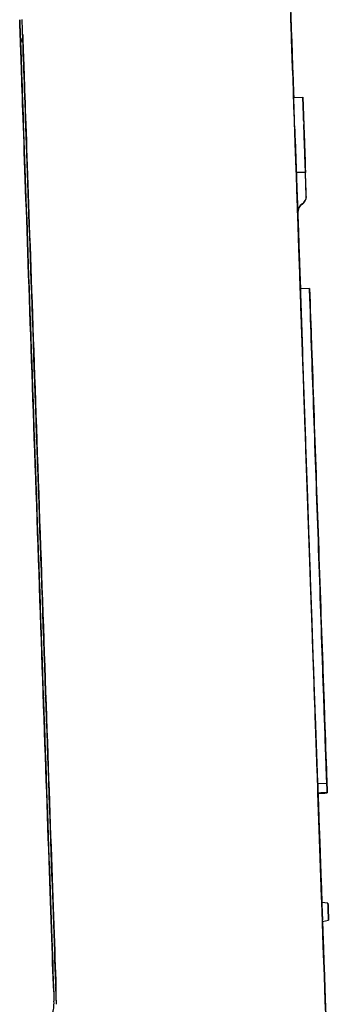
# Model space of a CAD drawing. Header units: millimetres. Extents: x 8 to 738, y 5 to 761.
# Tile 34 of 77: x 186 to 198, y 514 to 554. Entities that reach past the tile are written whole.
import ezdxf

# ---------------------------------------------------------------- set-up
doc = ezdxf.new("R2010")
doc.units = ezdxf.units.MM

msp = doc.modelspace()

# ---------------------------------------------------------------- linework, layer by layer
at = {"color": 7, "linetype": 'Continuous', "lineweight": 30}
for p, q in [((196.956, 551.219), (194.239, 629.024)), ((196.946, 551.218), (197.321, 551.225)), ((196.991, 549.92), (196.991, 549.92)), ((196.994, 549.848), (196.994, 549.85)), ((196.999, 549.705), (197.01, 549.39)), ((197.379, 549.58), (197.385, 549.403)), ((197.046, 548.358), (197.092, 547.039)), ((197.053, 548.149), (197.428, 548.156)), ((197.053, 548.149), (197.11, 546.518)), ((197.462, 547.175), (197.428, 548.156)), ((197.463, 547.161), (197.429, 548.141)), ((197.069, 547.707), (197.068, 547.707)), ((197.127, 546.044), (197.076, 547.485)), ((197.462, 547.175), (197.458, 547.3)), ((197.463, 547.161), (197.459, 547.286)), ((197.107, 546.617), (197.11, 546.518)), ((197.11, 546.52), (197.111, 546.505)), ((197.128, 546.027), (197.111, 546.509)), ((197.23, 543.369), (197.118, 546.594)), ((197.124, 546.132), (197.176, 544.629)), ((197.125, 546.111), (197.177, 544.611)), ((197.162, 545.043), (197.161, 545.043)), ((197.163, 545.021), (197.163, 545.021)), ((197.169, 544.828), (197.171, 544.765)), ((197.17, 544.804), (197.173, 544.741)), ((197.211, 543.634), (197.17, 544.791)), ((197.171, 544.765), (197.309, 540.813)), ((197.171, 544.765), (197.171, 544.765)), ((197.212, 543.614), (197.172, 544.769)), ((197.173, 544.741), (197.22, 543.369)), ((197.595, 543.382), (197.22, 543.369)), ((197.618, 542.71), (197.595, 543.382)), ((197.596, 543.36), (197.596, 543.36)), ((197.619, 542.689), (197.596, 543.36)), ((197.309, 540.813), (197.271, 541.906)), ((197.282, 541.592), (197.281, 541.63)), ((197.282, 541.592), (197.282, 541.592)), ((197.282, 541.592), (197.282, 541.592)), ((197.282, 541.592), (197.282, 541.592)), ((197.668, 541.299), (197.669, 541.25)), ((197.668, 541.293), (197.67, 541.244)), ((197.831, 525.883), (197.967, 521.991)), ((197.869, 524.794), (197.831, 525.883)), ((198.303, 523.112), (198.279, 523.798)), ((198.279, 523.784), (198.28, 523.778)), ((198.304, 523.091), (198.28, 523.778)), ((198.303, 523.112), (197.928, 523.099)), ((197.928, 523.096), (197.928, 523.099)), ((197.969, 521.915), (197.928, 523.096)), ((198.025, 520.322), (197.941, 522.72)), ((197.941, 522.719), (197.941, 522.719)), ((197.941, 522.719), (197.941, 522.719)), ((198.007, 520.845), (197.941, 522.719)), ((197.942, 522.712), (197.968, 521.968)), ((197.97, 521.893), (197.942, 522.712)), ((197.942, 522.712), (197.942, 522.712)), ((198.108, 518.237), (197.952, 522.712)), ((198.304, 523.091), (198.304, 523.091)), ((198.316, 522.732), (198.316, 522.732)), ((198.316, 522.725), (198.316, 522.725)), ((198.025, 520.314), (197.942, 522.711)), ((197.967, 521.991), (197.966, 521.991)), ((197.967, 521.991), (197.968, 521.943)), ((197.967, 521.981), (198.012, 520.693)), ((197.968, 521.968), (197.969, 521.92)), ((197.968, 521.962), (198.013, 520.672)), ((197.976, 521.723), (197.976, 521.723)), ((197.977, 521.713), (198.007, 520.84)), ((197.977, 521.701), (197.977, 521.701)), ((198.061, 519.282), (197.993, 521.248)), ((197.993, 521.238), (198.025, 520.325)), ((198.062, 519.263), (197.993, 521.232)), ((197.994, 521.223), (198.026, 520.311)), ((198.025, 520.322), (198.025, 520.325)), ((198.025, 520.325), (198.025, 520.325)), ((198.025, 520.322), (198.025, 520.322)), ((198.025, 520.314), (198.026, 520.311)), ((198.025, 520.314), (198.025, 520.314)), ((198.025, 520.311), (198.026, 520.311)), ((198.069, 519.064), (198.069, 519.064)), ((198.07, 519.044), (198.07, 519.044)), ((198.349, 518.203), (198.098, 518.238)), ((198.125, 517.458), (198.373, 517.511)), ((198.404, 509.764), (198.135, 517.46)), ((187.237, 514.066), (187.212, 514.775)), ((187.119, 514.573), (187.132, 514.189))]:
    msp.add_line(p, q, dxfattribs=at)
at = {"color": 7, "linetype": 'Continuous', "lineweight": 30, "flags": 128}
for points in [[(198.247, 513.971), (198.232, 514.375), (198.218, 514.786), (198.203, 515.206), (198.189, 515.633), (198.173, 516.069), (198.158, 516.512), (198.142, 516.963), (198.126, 517.42), (198.11, 517.885), (198.093, 518.357), (198.077, 518.835), (198.06, 519.319), (198.043, 519.81), (198.025, 520.307), (198.008, 520.81), (197.99, 521.318), (197.972, 521.831), (197.954, 522.349), (197.936, 522.873), (197.917, 523.4), (197.899, 523.933), (197.88, 524.469), (197.861, 525.009), (197.842, 525.554), (197.823, 526.101), (197.804, 526.652), (197.784, 527.205), (197.765, 527.761), (197.745, 528.32), (197.726, 528.881), (197.706, 529.444), (197.686, 530.009), (197.667, 530.575), (197.647, 531.142), (197.627, 531.71), (197.607, 532.279), (197.587, 532.849), (197.567, 533.419), (197.547, 533.988), (197.528, 534.558), (197.508, 535.126), (197.488, 535.695), (197.468, 536.261), (197.448, 536.827), (197.429, 537.391), (197.409, 537.954), (197.389, 538.514), (197.37, 539.072), (197.351, 539.628), (197.331, 540.18), (197.312, 540.73), (197.293, 541.277), (197.274, 541.82), (197.255, 542.359), (197.237, 542.894), (197.218, 543.425), (197.2, 543.952), (197.181, 544.473), (197.163, 544.99), (197.145, 545.502), (197.128, 546.009), (197.11, 546.509), (197.093, 547.004), (197.076, 547.493), (197.059, 547.976), (197.042, 548.453), (197.026, 548.922), (197.01, 549.385), (196.994, 549.841), (196.978, 550.289), (196.963, 550.73), (196.948, 551.163), (196.933, 551.588), (196.918, 552.006), (196.904, 552.415), (196.89, 552.815), (196.876, 553.207), (196.863, 553.591), (196.85, 553.965), (196.837, 554.33), (196.825, 554.686)], [(196.946, 551.217), (196.935, 551.559), (196.92, 551.977), (196.906, 552.386), (196.892, 552.788), (196.878, 553.18), (196.864, 553.564), (196.851, 553.939), (196.839, 554.305), (196.826, 554.662)], [(185.761, 553.461), (185.757, 553.584), (185.752, 553.731), (185.747, 553.863), (185.743, 553.98), (185.739, 554.083), (185.736, 554.172), (185.734, 554.246), (185.732, 554.305), (185.73, 554.35), (185.729, 554.38), (185.728, 554.395), (185.728, 554.397)], [(185.728, 554.397), (185.728, 554.395), (185.729, 554.381), (185.73, 554.352), (185.731, 554.308), (185.734, 554.25), (185.736, 554.177), (185.739, 554.089), (185.743, 553.986), (185.747, 553.87), (185.751, 553.739), (185.756, 553.593), (185.762, 553.433), (185.768, 553.26), (185.775, 553.072), (185.782, 552.87), (185.789, 552.655), (185.797, 552.426), (185.806, 552.184), (185.814, 551.928), (185.824, 551.66), (185.834, 551.378), (185.844, 551.084), (185.855, 550.778), (185.866, 550.459), (185.877, 550.128), (185.889, 549.785), (185.902, 549.431), (185.914, 549.065), (185.928, 548.689), (185.941, 548.301), (185.955, 547.903), (185.969, 547.495), (185.984, 547.076), (185.999, 546.648), (186.014, 546.211), (186.03, 545.764), (186.046, 545.308), (186.062, 544.844), (186.078, 544.372), (186.095, 543.892), (186.112, 543.405), (186.129, 542.91), (186.147, 542.408), (186.165, 541.9), (186.183, 541.386), (186.201, 540.866), (186.219, 540.34), (186.238, 539.81), (186.256, 539.274), (186.275, 538.735), (186.294, 538.191), (186.313, 537.644), (186.332, 537.093), (186.352, 536.54), (186.371, 535.984), (186.391, 535.426), (186.41, 534.866), (186.43, 534.305), (186.449, 533.744), (186.469, 533.181), (186.489, 532.619), (186.508, 532.056), (186.528, 531.494), (186.547, 530.934), (186.567, 530.374), (186.586, 529.817), (186.606, 529.261), (186.625, 528.708), (186.644, 528.158), (186.663, 527.612), (186.682, 527.069), (186.701, 526.53), (186.72, 525.995), (186.738, 525.465), (186.757, 524.941), (186.775, 524.422), (186.793, 523.908), (186.811, 523.401), (186.828, 522.901), (186.845, 522.407), (186.862, 521.921), (186.879, 521.442), (186.895, 520.972), (186.912, 520.509), (186.927, 520.055), (186.943, 519.61), (186.958, 519.174), (186.973, 518.747), (186.988, 518.331), (187.002, 517.924), (187.016, 517.528), (187.029, 517.142), (187.042, 516.767), (187.055, 516.403), (187.067, 516.051), (187.079, 515.71), (187.091, 515.381), (187.102, 515.065), (187.112, 514.76), (187.123, 514.468), (187.132, 514.189)], [(187.237, 514.066), (187.227, 514.34), (187.217, 514.627), (187.207, 514.926), (187.196, 515.237), (187.184, 515.561), (187.173, 515.897), (187.161, 516.244), (187.148, 516.603), (187.135, 516.973), (187.122, 517.354), (187.108, 517.746), (187.094, 518.148), (187.08, 518.56), (187.065, 518.983), (187.05, 519.414), (187.034, 519.856), (187.019, 520.306), (187.003, 520.765), (186.986, 521.232), (186.97, 521.707), (186.953, 522.19), (186.936, 522.68), (186.918, 523.178), (186.901, 523.682), (186.883, 524.192), (186.865, 524.709), (186.847, 525.231), (186.828, 525.758), (186.81, 526.291), (186.791, 526.828), (186.772, 527.369), (186.753, 527.914), (186.734, 528.463), (186.715, 529.014), (186.695, 529.568), (186.676, 530.125), (186.656, 530.684), (186.637, 531.244), (186.617, 531.805), (186.597, 532.367), (186.578, 532.929), (186.558, 533.492), (186.539, 534.054), (186.519, 534.615), (186.499, 535.176), (186.48, 535.734), (186.46, 536.291), (186.441, 536.845), (186.422, 537.397), (186.403, 537.946), (186.384, 538.491), (186.365, 539.033), (186.346, 539.57), (186.327, 540.103), (186.309, 540.631), (186.291, 541.153), (186.273, 541.67), (186.255, 542.181), (186.237, 542.686), (186.22, 543.184), (186.203, 543.675), (186.186, 544.158), (186.169, 544.634), (186.153, 545.102), (186.137, 545.562), (186.121, 546.012), (186.106, 546.454), (186.091, 546.887), (186.076, 547.31), (186.061, 547.723), (186.047, 548.126), (186.034, 548.518), (186.02, 548.9), (186.007, 549.271), (185.995, 549.631), (185.983, 549.979), (185.971, 550.316), (185.959, 550.64), (185.949, 550.953), (185.938, 551.253), (185.928, 551.541), (185.918, 551.815), (185.909, 552.077), (185.901, 552.326), (185.892, 552.561), (185.885, 552.783), (185.877, 552.991), (185.871, 553.186), (185.864, 553.367), (185.859, 553.533), (185.853, 553.686), (185.848, 553.824), (185.844, 553.948), (185.84, 554.057), (185.837, 554.152), (185.834, 554.233), (185.832, 554.298), (185.83, 554.349), (185.829, 554.386), (185.828, 554.408)], [(198.257, 513.673), (198.239, 514.195), (198.22, 514.73), (198.201, 515.278), (198.181, 515.839), (198.161, 516.411), (198.141, 516.995), (198.12, 517.59), (198.099, 518.196), (198.077, 518.813), (198.056, 519.439), (198.033, 520.075), (198.011, 520.72), (197.988, 521.374), (197.965, 522.035), (197.942, 522.705), (197.918, 523.382), (197.894, 524.065), (197.87, 524.755), (197.846, 525.451), (197.821, 526.153), (197.796, 526.859), (197.772, 527.569), (197.747, 528.284), (197.722, 529.002), (197.696, 529.723), (197.671, 530.447), (197.646, 531.172), (197.62, 531.899), (197.595, 532.627), (197.57, 533.355), (197.544, 534.084), (197.519, 534.812), (197.493, 535.539), (197.468, 536.264), (197.443, 536.987), (197.418, 537.708), (197.393, 538.426), (197.368, 539.141), (197.343, 539.851), (197.318, 540.557), (197.294, 541.258), (197.269, 541.953), (197.245, 542.643), (197.221, 543.326), (197.198, 544.003), (197.174, 544.672), (197.151, 545.333), (197.129, 545.986), (197.106, 546.631), (197.084, 547.266), (197.062, 547.892), (197.041, 548.508), (197.019, 549.113), (196.999, 549.708), (196.978, 550.291), (196.958, 550.863), (196.939, 551.423), (196.92, 551.97), (196.901, 552.505), (196.883, 553.026), (196.865, 553.534), (196.848, 554.028), (196.831, 554.508)], [(196.832, 554.482), (196.849, 554.001), (196.867, 553.506), (196.884, 552.997), (196.903, 552.475), (196.921, 551.94), (196.94, 551.392), (196.946, 551.217)], [(187.119, 514.573), (187.109, 514.853), (187.099, 515.145), (187.088, 515.449), (187.077, 515.766), (187.066, 516.094), (187.054, 516.434), (187.042, 516.785), (187.029, 517.148), (187.016, 517.521), (187.003, 517.905), (186.989, 518.299), (186.975, 518.704), (186.96, 519.118), (186.945, 519.542), (186.93, 519.975), (186.915, 520.417), (186.899, 520.868), (186.883, 521.327), (186.867, 521.794), (186.85, 522.269), (186.833, 522.751), (186.816, 523.24), (186.799, 523.736), (186.781, 524.239), (186.764, 524.747), (186.746, 525.261), (186.727, 525.78), (186.709, 526.304), (186.691, 526.833), (186.672, 527.366), (186.653, 527.903), (186.634, 528.443), (186.615, 528.987), (186.596, 529.533), (186.577, 530.081), (186.558, 530.632), (186.539, 531.184), (186.519, 531.737), (186.5, 532.291), (186.481, 532.846), (186.461, 533.401), (186.442, 533.955), (186.423, 534.509), (186.403, 535.061), (186.384, 535.613), (186.365, 536.162), (186.346, 536.709), (186.327, 537.253), (186.308, 537.795), (186.289, 538.333), (186.27, 538.868), (186.252, 539.398), (186.234, 539.924), (186.215, 540.445), (186.197, 540.961), (186.18, 541.471), (186.162, 541.976), (186.145, 542.474), (186.127, 542.966), (186.11, 543.45), (186.094, 543.928), (186.077, 544.398), (186.061, 544.86), (186.045, 545.314), (186.03, 545.759), (186.015, 546.196), (186, 546.623), (185.985, 547.041), (185.971, 547.449), (185.957, 547.847), (185.943, 548.235), (185.93, 548.612), (185.917, 548.979), (185.905, 549.334), (185.893, 549.678), (185.881, 550.011), (185.87, 550.332), (185.859, 550.64), (185.849, 550.937), (185.839, 551.221), (185.83, 551.493), (185.821, 551.752), (185.812, 551.997), (185.804, 552.23), (185.796, 552.449), (185.789, 552.655), (185.782, 552.847), (185.776, 553.026), (185.77, 553.191), (185.765, 553.341), (185.76, 553.478), (185.756, 553.6), (185.752, 553.709), (185.749, 553.802), (185.746, 553.882), (185.744, 553.947), (185.742, 553.997), (185.741, 554.033), (185.74, 554.055), (185.74, 554.062)], [(185.74, 554.062), (185.74, 554.054), (185.741, 554.032), (185.742, 553.995), (185.744, 553.944), (185.747, 553.878), (185.749, 553.798), (185.753, 553.703), (185.756, 553.594), (185.761, 553.471), (185.761, 553.461)], [(185.85, 553.793), (185.85, 553.786), (185.851, 553.765), (185.852, 553.729), (185.853, 553.679), (185.856, 553.615), (185.858, 553.536), (185.862, 553.443), (185.865, 553.336), (185.87, 553.215), (185.874, 553.08), (185.88, 552.931), (185.885, 552.768), (185.891, 552.591), (185.898, 552.401), (185.905, 552.197), (185.913, 551.98), (185.921, 551.75), (185.929, 551.506), (185.938, 551.25), (185.948, 550.981), (185.957, 550.7), (185.968, 550.407), (185.978, 550.101), (185.989, 549.783), (186.001, 549.454), (186.013, 549.114), (186.025, 548.762), (186.038, 548.399), (186.051, 548.026), (186.064, 547.642), (186.078, 547.248), (186.092, 546.844), (186.106, 546.431), (186.121, 546.008), (186.136, 545.576), (186.152, 545.135), (186.167, 544.686), (186.183, 544.229), (186.2, 543.764), (186.216, 543.292), (186.233, 542.812), (186.25, 542.326), (186.267, 541.833), (186.284, 541.334), (186.302, 540.829), (186.32, 540.318), (186.338, 539.803), (186.356, 539.283), (186.374, 538.758), (186.393, 538.23), (186.411, 537.697), (186.43, 537.162), (186.449, 536.623), (186.468, 536.082), (186.487, 535.539), (186.506, 534.994), (186.525, 534.448), (186.544, 533.901), (186.563, 533.353), (186.582, 532.804), (186.601, 532.256), (186.62, 531.708), (186.64, 531.161), (186.659, 530.616), (186.678, 530.072), (186.697, 529.53), (186.715, 528.99), (186.734, 528.453), (186.753, 527.919), (186.771, 527.389), (186.79, 526.863), (186.808, 526.34), (186.826, 525.823), (186.844, 525.31), (186.862, 524.802), (186.879, 524.301), (186.896, 523.805), (186.914, 523.315), (186.93, 522.832), (186.947, 522.357), (186.963, 521.888), (186.98, 521.427), (186.995, 520.974), (187.011, 520.53), (187.026, 520.094), (187.041, 519.667), (187.056, 519.249), (187.07, 518.841), (187.084, 518.442), (187.097, 518.053), (187.111, 517.675), (187.123, 517.307), (187.136, 516.951), (187.148, 516.605), (187.16, 516.27), (187.171, 515.947), (187.182, 515.636), (187.192, 515.337), (187.202, 515.05), (187.212, 514.775)], [(197.321, 551.225), (197.322, 551.191), (197.324, 551.152), (197.325, 551.105), (197.327, 551.053), (197.329, 550.994), (197.331, 550.929), (197.334, 550.857), (197.337, 550.779), (197.34, 550.695), (197.343, 550.605), (197.346, 550.508), (197.35, 550.406), (197.353, 550.297), (197.358, 550.182), (197.362, 550.061), (197.366, 549.934), (197.371, 549.801), (197.376, 549.662), (197.381, 549.518), (197.386, 549.367), (197.391, 549.211), (197.397, 549.049), (197.403, 548.882), (197.409, 548.708), (197.415, 548.53), (197.422, 548.346), (197.428, 548.156)], [(197.321, 551.223), (197.322, 551.189), (197.324, 551.148), (197.325, 551.102), (197.327, 551.049), (197.329, 550.989), (197.332, 550.923), (197.334, 550.851), (197.337, 550.773), (197.34, 550.688), (197.343, 550.598), (197.347, 550.501), (197.35, 550.397), (197.354, 550.288), (197.358, 550.173), (197.362, 550.051), (197.367, 549.924), (197.371, 549.791), (197.376, 549.651), (197.381, 549.506), (197.387, 549.355), (197.392, 549.199), (197.398, 549.036), (197.404, 548.868), (197.41, 548.695), (197.416, 548.516), (197.422, 548.331), (197.429, 548.141)], [(196.994, 549.85), (196.993, 549.876), (196.992, 549.897), (196.992, 549.911), (196.991, 549.918), (196.991, 549.92), (196.992, 549.914), (196.992, 549.902), (196.993, 549.884), (196.993, 549.86), (196.995, 549.829), (196.996, 549.793), (196.997, 549.751), (196.999, 549.705)], [(197.053, 548.149), (197.046, 548.345), (197.04, 548.537), (197.033, 548.722), (197.027, 548.901), (197.021, 549.074), (197.015, 549.241), (197.009, 549.402), (197.004, 549.557), (196.999, 549.706), (196.994, 549.848)], [(197.384, 549.41), (197.381, 549.502), (197.378, 549.588), (197.375, 549.667), (197.373, 549.74), (197.371, 549.807), (197.369, 549.867), (197.367, 549.92), (197.365, 549.966), (197.364, 550.006), (197.363, 550.039), (197.362, 550.066), (197.361, 550.086), (197.36, 550.099), (197.36, 550.105), (197.36, 550.106)], [(197.36, 550.106), (197.36, 550.105), (197.361, 550.098), (197.361, 550.085), (197.362, 550.064), (197.363, 550.037), (197.364, 550.003), (197.365, 549.963), (197.367, 549.916), (197.369, 549.862), (197.371, 549.802), (197.373, 549.735), (197.376, 549.662), (197.379, 549.582), (197.382, 549.495), (197.385, 549.403)], [(197.01, 549.39), (197.012, 549.338), (197.014, 549.281), (197.016, 549.221), (197.018, 549.157), (197.02, 549.091), (197.023, 549.022), (197.025, 548.952), (197.028, 548.881), (197.03, 548.81), (197.033, 548.739), (197.035, 548.67), (197.037, 548.602), (197.04, 548.536), (197.042, 548.473), (197.044, 548.414), (197.046, 548.358)], [(197.382, 549.48), (197.381, 549.512), (197.38, 549.539), (197.379, 549.56), (197.379, 549.577), (197.378, 549.588), (197.378, 549.594), (197.378, 549.595)], [(197.383, 549.469), (197.381, 549.501), (197.381, 549.528), (197.38, 549.55), (197.379, 549.567), (197.379, 549.578), (197.379, 549.584), (197.379, 549.585)], [(197.379, 549.585), (197.379, 549.585), (197.379, 549.58)], [(197.405, 548.821), (197.402, 548.909), (197.399, 548.996), (197.396, 549.081), (197.393, 549.164), (197.39, 549.245), (197.387, 549.325), (197.385, 549.403), (197.382, 549.48)], [(197.406, 548.809), (197.403, 548.897), (197.4, 548.984), (197.397, 549.069), (197.394, 549.152), (197.391, 549.234), (197.388, 549.314), (197.385, 549.392), (197.383, 549.469)], [(197.458, 547.3), (197.455, 547.389), (197.452, 547.479), (197.449, 547.571), (197.445, 547.664), (197.442, 547.757), (197.439, 547.849), (197.436, 547.941), (197.433, 548.032), (197.429, 548.121), (197.426, 548.208), (197.423, 548.293), (197.421, 548.374), (197.418, 548.451), (197.415, 548.525), (197.413, 548.595), (197.411, 548.659), (197.409, 548.719), (197.407, 548.773), (197.405, 548.821)], [(197.459, 547.286), (197.456, 547.375), (197.453, 547.466), (197.449, 547.558), (197.446, 547.65), (197.443, 547.743), (197.44, 547.836), (197.436, 547.928), (197.433, 548.019), (197.43, 548.108), (197.427, 548.195), (197.424, 548.279), (197.421, 548.36), (197.419, 548.438), (197.416, 548.512), (197.414, 548.581), (197.411, 548.646), (197.409, 548.706), (197.407, 548.76), (197.406, 548.809)], [(197.076, 547.485), (197.075, 547.533), (197.073, 547.575), (197.072, 547.612), (197.071, 547.643), (197.07, 547.669), (197.069, 547.688), (197.069, 547.701), (197.069, 547.707), (197.069, 547.706), (197.069, 547.699), (197.069, 547.685), (197.07, 547.665), (197.071, 547.639), (197.072, 547.607), (197.073, 547.569), (197.075, 547.525)], [(197.075, 547.525), (197.077, 547.465), (197.079, 547.403), (197.081, 547.342), (197.084, 547.28), (197.086, 547.218), (197.088, 547.156), (197.09, 547.093), (197.092, 547.03)], [(197.092, 547.039), (197.094, 546.985), (197.096, 546.927), (197.098, 546.866), (197.1, 546.803), (197.103, 546.737), (197.105, 546.669), (197.107, 546.6), (197.11, 546.531), (197.112, 546.462), (197.115, 546.394), (197.117, 546.326), (197.119, 546.261), (197.121, 546.198), (197.123, 546.138), (197.125, 546.082), (197.127, 546.029), (197.129, 545.981), (197.13, 545.937), (197.132, 545.899), (197.133, 545.866), (197.134, 545.839), (197.135, 545.818), (197.135, 545.803), (197.135, 545.794), (197.136, 545.792), (197.135, 545.796), (197.135, 545.806), (197.134, 545.823), (197.134, 545.846), (197.133, 545.875), (197.131, 545.909), (197.13, 545.949), (197.128, 545.994), (197.127, 546.044)], [(197.092, 547.03), (197.094, 546.981), (197.096, 546.927), (197.098, 546.87), (197.1, 546.81), (197.102, 546.748), (197.104, 546.684), (197.107, 546.618), (197.109, 546.552), (197.111, 546.487), (197.113, 546.422), (197.116, 546.358), (197.118, 546.297), (197.12, 546.238), (197.122, 546.183), (197.124, 546.132)], [(197.22, 543.369), (197.22, 543.385), (197.215, 543.512), (197.211, 543.641), (197.206, 543.774), (197.201, 543.91), (197.196, 544.047), (197.192, 544.187), (197.187, 544.329), (197.182, 544.473), (197.177, 544.618), (197.171, 544.764), (197.166, 544.91), (197.161, 545.057), (197.156, 545.204), (197.151, 545.351), (197.146, 545.498), (197.141, 545.643), (197.136, 545.788), (197.131, 545.931), (197.126, 546.073), (197.121, 546.212), (197.116, 546.35), (197.111, 546.485), (197.107, 546.617)], [(197.22, 543.369), (197.22, 543.372), (197.216, 543.499), (197.211, 543.628), (197.207, 543.761), (197.202, 543.897), (197.197, 544.035), (197.192, 544.175), (197.187, 544.317), (197.182, 544.46), (197.177, 544.605), (197.172, 544.751), (197.167, 544.898), (197.162, 545.045), (197.157, 545.192), (197.152, 545.339), (197.146, 545.485), (197.141, 545.631), (197.136, 545.776), (197.131, 545.919), (197.126, 546.06), (197.122, 546.2), (197.117, 546.337), (197.112, 546.472), (197.11, 546.53)], [(197.11, 546.529), (197.112, 546.462), (197.117, 546.322), (197.122, 546.181), (197.127, 546.038), (197.132, 545.894), (197.137, 545.748), (197.142, 545.603), (197.147, 545.457), (197.153, 545.31), (197.158, 545.164), (197.163, 545.019), (197.168, 544.874), (197.173, 544.731), (197.178, 544.589), (197.183, 544.448), (197.187, 544.31), (197.192, 544.174), (197.197, 544.041), (197.201, 543.91), (197.206, 543.783), (197.21, 543.659), (197.214, 543.538), (197.218, 543.422), (197.22, 543.369)], [(197.22, 543.369), (197.22, 543.378), (197.217, 543.463), (197.214, 543.553), (197.211, 543.647), (197.207, 543.745), (197.204, 543.847), (197.2, 543.954), (197.196, 544.063), (197.192, 544.176), (197.188, 544.293), (197.184, 544.411), (197.18, 544.533), (197.175, 544.656), (197.171, 544.781), (197.167, 544.908), (197.162, 545.036), (197.158, 545.165), (197.153, 545.295), (197.149, 545.425), (197.144, 545.555), (197.139, 545.684), (197.135, 545.813), (197.13, 545.941), (197.126, 546.068), (197.122, 546.194), (197.117, 546.317), (197.113, 546.438), (197.11, 546.528)], [(197.22, 543.369), (197.22, 543.383), (197.217, 543.468), (197.214, 543.557), (197.21, 543.652), (197.207, 543.75), (197.203, 543.853), (197.2, 543.959), (197.196, 544.069), (197.192, 544.182), (197.188, 544.298), (197.184, 544.417), (197.179, 544.538), (197.175, 544.662), (197.171, 544.787), (197.166, 544.914), (197.162, 545.042), (197.157, 545.171), (197.153, 545.301), (197.148, 545.431), (197.144, 545.561), (197.139, 545.69), (197.135, 545.819), (197.13, 545.947), (197.126, 546.074), (197.121, 546.199), (197.117, 546.323), (197.113, 546.444), (197.11, 546.524)], [(197.11, 546.524), (197.112, 546.468), (197.117, 546.329), (197.122, 546.187), (197.127, 546.045), (197.132, 545.9), (197.137, 545.755), (197.142, 545.61), (197.147, 545.463), (197.152, 545.317), (197.157, 545.171), (197.162, 545.026), (197.167, 544.881), (197.172, 544.738), (197.177, 544.596), (197.182, 544.455), (197.187, 544.317), (197.192, 544.181), (197.197, 544.047), (197.201, 543.917), (197.206, 543.789), (197.21, 543.665), (197.214, 543.544), (197.218, 543.428), (197.22, 543.369)], [(197.111, 546.511), (197.112, 546.466), (197.115, 546.401), (197.117, 546.338), (197.119, 546.276), (197.121, 546.218), (197.123, 546.163), (197.125, 546.111)], [(197.111, 546.507), (197.13, 545.95), (197.153, 545.297), (197.176, 544.635), (197.2, 543.965), (197.221, 543.369)], [(197.221, 543.369), (197.22, 543.388), (197.201, 543.915), (197.183, 544.437), (197.165, 544.954), (197.147, 545.467), (197.13, 545.973), (197.112, 546.475), (197.111, 546.507)], [(197.111, 546.507), (197.113, 546.447), (197.115, 546.379), (197.118, 546.312), (197.12, 546.246), (197.122, 546.183), (197.124, 546.123), (197.126, 546.067), (197.128, 546.014), (197.13, 545.966), (197.131, 545.922), (197.133, 545.884), (197.134, 545.851), (197.135, 545.823), (197.135, 545.802), (197.136, 545.787), (197.136, 545.778), (197.136, 545.776), (197.136, 545.78), (197.136, 545.791), (197.135, 545.807), (197.134, 545.83), (197.133, 545.859), (197.132, 545.893), (197.131, 545.933), (197.129, 545.978), (197.128, 546.027)], [(197.17, 544.791), (197.169, 544.842), (197.167, 544.888), (197.166, 544.929), (197.164, 544.964), (197.163, 544.993), (197.163, 545.015), (197.162, 545.031), (197.162, 545.041), (197.162, 545.043), (197.162, 545.039), (197.162, 545.027), (197.163, 545.01), (197.164, 544.985), (197.165, 544.955), (197.166, 544.918), (197.167, 544.875), (197.169, 544.828)], [(197.172, 544.769), (197.17, 544.82), (197.168, 544.866), (197.167, 544.907), (197.166, 544.942), (197.165, 544.971), (197.164, 544.993), (197.163, 545.009), (197.163, 545.018), (197.163, 545.02), (197.163, 545.016), (197.163, 545.005), (197.164, 544.987), (197.165, 544.962), (197.166, 544.931), (197.167, 544.895), (197.169, 544.852), (197.17, 544.804)], [(197.176, 544.629), (197.178, 544.575), (197.18, 544.518), (197.182, 544.457), (197.184, 544.393), (197.187, 544.327), (197.189, 544.259), (197.191, 544.191), (197.194, 544.122), (197.196, 544.052), (197.199, 543.984), (197.201, 543.917), (197.203, 543.851), (197.205, 543.789), (197.208, 543.729), (197.21, 543.672), (197.211, 543.619), (197.213, 543.571), (197.215, 543.527), (197.216, 543.489), (197.217, 543.456), (197.218, 543.429), (197.219, 543.408), (197.219, 543.393), (197.22, 543.384), (197.22, 543.382), (197.219, 543.386), (197.219, 543.397), (197.219, 543.414), (197.218, 543.436), (197.217, 543.465), (197.216, 543.5), (197.214, 543.54), (197.213, 543.585), (197.211, 543.634)], [(197.177, 544.611), (197.179, 544.557), (197.181, 544.499), (197.183, 544.438), (197.185, 544.375), (197.188, 544.309), (197.19, 544.241), (197.192, 544.172), (197.195, 544.103), (197.197, 544.034), (197.2, 543.966), (197.202, 543.898), (197.204, 543.833), (197.206, 543.77), (197.209, 543.71), (197.21, 543.653), (197.212, 543.601), (197.214, 543.552), (197.216, 543.509), (197.217, 543.47), (197.218, 543.437), (197.219, 543.41), (197.22, 543.389), (197.22, 543.374), (197.22, 543.369)], [(197.22, 543.369), (197.22, 543.377), (197.22, 543.394), (197.219, 543.417), (197.218, 543.445), (197.217, 543.48), (197.215, 543.52), (197.214, 543.564), (197.212, 543.614)], [(197.928, 523.099), (197.918, 523.382), (197.908, 523.668), (197.898, 523.958), (197.888, 524.251), (197.877, 524.548), (197.867, 524.847), (197.856, 525.15), (197.846, 525.456), (197.835, 525.765), (197.824, 526.076), (197.813, 526.39), (197.802, 526.706), (197.791, 527.025), (197.78, 527.347), (197.768, 527.67), (197.757, 527.995), (197.745, 528.323), (197.734, 528.652), (197.722, 528.983), (197.711, 529.315), (197.699, 529.649), (197.687, 529.984), (197.676, 530.321), (197.664, 530.658), (197.652, 530.997), (197.64, 531.336), (197.628, 531.676), (197.616, 532.017), (197.605, 532.358), (197.593, 532.7), (197.581, 533.042), (197.569, 533.384), (197.557, 533.725), (197.545, 534.067), (197.533, 534.409), (197.521, 534.75), (197.509, 535.09), (197.497, 535.43), (197.485, 535.769), (197.474, 536.107), (197.462, 536.445), (197.45, 536.781), (197.438, 537.116), (197.427, 537.449), (197.415, 537.781), (197.404, 538.112), (197.392, 538.44), (197.381, 538.767), (197.369, 539.092), (197.358, 539.415), (197.347, 539.735), (197.336, 540.054), (197.325, 540.369), (197.314, 540.683), (197.303, 540.993), (197.292, 541.301), (197.282, 541.606), (197.271, 541.908), (197.261, 542.207), (197.25, 542.502), (197.24, 542.795), (197.23, 543.083), (197.22, 543.369)], [(197.595, 543.382), (197.605, 543.097), (197.615, 542.808), (197.625, 542.515), (197.635, 542.22), (197.646, 541.921), (197.656, 541.619), (197.667, 541.314), (197.678, 541.006), (197.689, 540.696), (197.7, 540.383), (197.711, 540.067), (197.722, 539.748), (197.733, 539.428), (197.744, 539.105), (197.756, 538.78), (197.767, 538.453), (197.778, 538.125), (197.79, 537.794), (197.802, 537.462), (197.813, 537.129), (197.825, 536.794), (197.837, 536.458), (197.848, 536.121), (197.86, 535.782), (197.872, 535.443), (197.884, 535.103), (197.896, 534.763), (197.908, 534.422), (197.92, 534.08), (197.932, 533.738), (197.943, 533.397), (197.955, 533.055), (197.967, 532.713), (197.979, 532.371), (197.991, 532.03), (198.003, 531.69), (198.015, 531.349), (198.027, 531.01), (198.039, 530.672), (198.05, 530.334), (198.062, 529.998), (198.074, 529.662), (198.086, 529.328), (198.097, 528.996), (198.109, 528.665), (198.12, 528.336), (198.132, 528.008), (198.143, 527.683), (198.154, 527.36), (198.166, 527.038), (198.177, 526.72), (198.188, 526.403), (198.199, 526.089), (198.21, 525.778), (198.22, 525.469), (198.231, 525.163), (198.242, 524.861), (198.252, 524.561), (198.262, 524.264), (198.273, 523.971), (198.283, 523.681), (198.293, 523.395), (198.303, 523.112)], [(197.596, 543.36), (197.606, 543.075), (197.616, 542.785), (197.626, 542.493), (197.637, 542.197), (197.647, 541.898), (197.658, 541.596), (197.667, 541.331)], [(198.279, 523.798), (198.269, 524.07), (198.26, 524.346), (198.25, 524.626), (198.24, 524.909), (198.23, 525.195), (198.22, 525.484), (198.21, 525.777), (198.199, 526.072), (198.189, 526.37), (198.178, 526.671), (198.168, 526.975), (198.157, 527.28), (198.146, 527.589), (198.135, 527.899), (198.125, 528.212), (198.114, 528.526), (198.103, 528.843), (198.091, 529.161), (198.08, 529.481), (198.069, 529.802), (198.058, 530.124), (198.046, 530.448), (198.035, 530.773), (198.024, 531.099), (198.012, 531.426), (198.001, 531.754), (197.989, 532.082), (197.978, 532.411), (197.966, 532.74), (197.955, 533.069), (197.943, 533.399), (197.932, 533.728), (197.92, 534.057), (197.909, 534.386), (197.897, 534.715), (197.886, 535.043), (197.875, 535.37), (197.863, 535.697), (197.852, 536.023), (197.84, 536.347), (197.829, 536.671), (197.818, 536.993), (197.807, 537.314), (197.796, 537.633), (197.784, 537.951), (197.773, 538.267), (197.763, 538.581), (197.752, 538.892), (197.741, 539.202), (197.73, 539.51), (197.719, 539.815), (197.709, 540.118), (197.698, 540.418), (197.688, 540.715), (197.678, 541.009), (197.668, 541.301), (197.657, 541.589), (197.648, 541.874), (197.638, 542.156), (197.628, 542.435), (197.618, 542.71)], [(197.667, 541.331), (197.659, 541.568), (197.649, 541.853), (197.639, 542.135), (197.629, 542.414), (197.619, 542.689)], [(197.859, 525.07), (197.846, 525.429), (197.834, 525.79), (197.821, 526.153), (197.808, 526.519), (197.796, 526.886), (197.783, 527.255), (197.77, 527.626), (197.757, 527.999), (197.744, 528.373), (197.731, 528.749), (197.717, 529.126), (197.704, 529.504), (197.691, 529.884), (197.678, 530.264), (197.664, 530.646), (197.651, 531.028), (197.638, 531.411), (197.624, 531.794), (197.611, 532.178), (197.597, 532.562), (197.584, 532.946), (197.571, 533.331), (197.557, 533.715), (197.544, 534.099), (197.53, 534.484), (197.517, 534.867), (197.503, 535.251), (197.49, 535.634), (197.477, 536.016), (197.463, 536.397), (197.45, 536.777), (197.437, 537.157), (197.424, 537.535), (197.411, 537.912), (197.397, 538.288), (197.384, 538.662), (197.371, 539.035), (197.358, 539.406), (197.345, 539.775), (197.333, 540.143), (197.32, 540.508), (197.307, 540.872), (197.295, 541.233), (197.282, 541.592)], [(198.28, 523.778), (198.27, 524.05), (198.261, 524.326), (198.251, 524.605), (198.241, 524.888), (198.231, 525.174), (198.221, 525.463), (198.211, 525.755), (198.2, 526.05), (198.19, 526.348), (198.18, 526.649), (198.169, 526.952), (198.158, 527.258), (198.148, 527.566), (198.137, 527.876), (198.126, 528.188), (198.115, 528.503), (198.104, 528.819), (198.093, 529.137), (198.081, 529.457), (198.07, 529.778), (198.059, 530.1), (198.048, 530.424), (198.036, 530.749), (198.025, 531.075), (198.014, 531.402), (198.002, 531.729), (197.991, 532.058), (197.979, 532.386), (197.968, 532.715), (197.956, 533.045), (197.945, 533.374), (197.933, 533.703), (197.922, 534.033), (197.91, 534.362), (197.899, 534.69), (197.887, 535.018), (197.876, 535.346), (197.864, 535.673), (197.853, 535.998), (197.842, 536.323), (197.83, 536.647), (197.819, 536.969), (197.808, 537.29), (197.797, 537.609), (197.786, 537.927), (197.775, 538.243), (197.764, 538.557), (197.753, 538.869), (197.742, 539.179), (197.731, 539.487), (197.721, 539.792), (197.71, 540.095), (197.7, 540.395), (197.689, 540.693), (197.679, 540.987), (197.669, 541.279), (197.667, 541.326)], [(197.667, 541.326), (197.668, 541.291), (197.679, 540.983), (197.69, 540.672), (197.701, 540.358), (197.712, 540.042), (197.723, 539.724), (197.734, 539.403), (197.745, 539.08), (197.757, 538.755), (197.768, 538.428), (197.78, 538.099), (197.791, 537.769), (197.803, 537.437), (197.815, 537.103), (197.826, 536.768), (197.838, 536.432), (197.85, 536.095), (197.862, 535.756), (197.873, 535.417), (197.885, 535.077), (197.897, 534.736), (197.909, 534.395), (197.921, 534.054), (197.933, 533.712), (197.945, 533.37), (197.957, 533.028), (197.969, 532.687), (197.981, 532.345), (197.993, 532.004), (198.004, 531.663), (198.016, 531.323), (198.028, 530.984), (198.04, 530.646), (198.052, 530.308), (198.064, 529.972), (198.075, 529.637), (198.087, 529.303), (198.098, 528.97), (198.11, 528.64), (198.122, 528.311), (198.133, 527.983), (198.144, 527.658), (198.156, 527.335), (198.167, 527.014), (198.178, 526.695), (198.189, 526.379), (198.2, 526.065), (198.211, 525.754), (198.222, 525.446), (198.232, 525.14), (198.243, 524.837), (198.253, 524.538), (198.264, 524.242), (198.274, 523.949), (198.284, 523.659), (198.294, 523.373), (198.304, 523.091)], [(197.695, 540.532), (197.694, 540.536), (197.694, 540.546), (197.693, 540.564), (197.693, 540.588), (197.691, 540.62), (197.69, 540.658), (197.689, 540.703), (197.687, 540.755), (197.685, 540.814), (197.682, 540.879), (197.68, 540.95), (197.677, 541.028), (197.674, 541.112), (197.671, 541.203), (197.668, 541.299)], [(197.695, 540.53), (197.695, 540.533), (197.694, 540.544), (197.694, 540.561), (197.693, 540.585), (197.692, 540.616), (197.69, 540.654), (197.689, 540.699), (197.687, 540.751), (197.685, 540.809), (197.683, 540.874), (197.68, 540.945), (197.677, 541.023), (197.675, 541.107), (197.671, 541.197), (197.668, 541.293)], [(197.669, 541.25), (197.673, 541.152), (197.676, 541.061), (197.679, 540.976), (197.682, 540.897), (197.684, 540.825), (197.687, 540.759), (197.689, 540.7), (197.69, 540.648), (197.692, 540.602), (197.693, 540.564), (197.695, 540.532), (197.695, 540.507), (197.696, 540.489), (197.696, 540.479), (197.697, 540.475)], [(197.67, 541.244), (197.673, 541.146), (197.676, 541.055), (197.679, 540.971), (197.682, 540.892), (197.685, 540.82), (197.687, 540.755), (197.689, 540.696), (197.691, 540.644), (197.692, 540.598), (197.694, 540.56), (197.695, 540.529), (197.696, 540.504), (197.696, 540.487), (197.697, 540.476), (197.697, 540.473)], [(198.316, 522.725), (198.31, 522.9), (198.304, 523.076), (198.298, 523.253), (198.292, 523.431), (198.286, 523.609), (198.279, 523.788), (198.273, 523.966), (198.267, 524.145), (198.261, 524.323), (198.254, 524.501), (198.248, 524.677), (198.242, 524.853), (198.236, 525.028), (198.23, 525.2), (198.224, 525.372), (198.218, 525.541), (198.212, 525.708), (198.207, 525.872), (198.201, 526.034), (198.195, 526.193), (198.19, 526.35), (198.185, 526.502), (198.179, 526.652), (198.174, 526.798), (198.169, 526.94), (198.164, 527.078), (198.16, 527.212), (198.155, 527.341), (198.151, 527.466), (198.147, 527.587), (198.143, 527.702), (198.139, 527.813), (198.135, 527.918), (198.132, 528.018), (198.128, 528.113), (198.125, 528.202), (198.122, 528.286), (198.12, 528.363), (198.117, 528.435), (198.115, 528.501), (198.113, 528.561), (198.111, 528.615), (198.109, 528.663), (198.108, 528.705), (198.106, 528.74), (198.105, 528.769), (198.105, 528.792), (198.104, 528.808), (198.104, 528.818), (198.104, 528.821)], [(198.104, 528.821), (198.104, 528.818), (198.104, 528.808), (198.104, 528.792), (198.105, 528.77), (198.106, 528.741), (198.107, 528.706), (198.109, 528.665), (198.111, 528.617), (198.112, 528.564), (198.115, 528.504), (198.117, 528.438), (198.119, 528.366), (198.122, 528.289), (198.125, 528.205), (198.128, 528.116), (198.131, 528.022), (198.135, 527.922), (198.139, 527.817), (198.142, 527.707), (198.146, 527.591), (198.151, 527.471), (198.155, 527.346), (198.159, 527.217), (198.164, 527.083), (198.169, 526.946), (198.174, 526.804), (198.179, 526.658), (198.184, 526.509), (198.19, 526.356), (198.195, 526.2), (198.201, 526.041), (198.206, 525.879), (198.212, 525.714), (198.218, 525.548), (198.224, 525.378), (198.23, 525.207), (198.236, 525.035), (198.242, 524.86), (198.248, 524.685), (198.254, 524.508), (198.26, 524.33), (198.266, 524.152), (198.273, 523.974), (198.279, 523.795), (198.285, 523.616), (198.291, 523.438), (198.298, 523.26), (198.304, 523.083), (198.31, 522.907), (198.316, 522.732)], [(198.316, 522.732), (198.31, 522.905), (198.304, 523.079), (198.298, 523.254), (198.292, 523.43), (198.286, 523.607), (198.279, 523.784), (198.273, 523.961), (198.267, 524.138), (198.261, 524.314), (198.255, 524.49), (198.249, 524.665), (198.242, 524.839), (198.236, 525.011), (198.23, 525.183), (198.225, 525.352), (198.219, 525.52), (198.213, 525.685), (198.207, 525.848), (198.202, 526.008), (198.196, 526.166), (198.191, 526.32), (198.185, 526.472), (198.18, 526.62), (198.175, 526.764), (198.17, 526.905), (198.166, 527.041), (198.161, 527.174), (198.156, 527.302), (198.152, 527.426), (198.148, 527.545), (198.144, 527.659), (198.14, 527.768), (198.137, 527.873), (198.133, 527.972), (198.13, 528.065), (198.127, 528.154), (198.124, 528.236), (198.121, 528.313), (198.119, 528.384), (198.116, 528.45), (198.114, 528.509), (198.113, 528.562), (198.111, 528.609), (198.109, 528.65), (198.108, 528.685), (198.107, 528.713), (198.106, 528.735), (198.106, 528.751), (198.106, 528.761), (198.105, 528.764)], [(198.105, 528.764), (198.106, 528.76), (198.106, 528.751), (198.107, 528.735), (198.107, 528.712), (198.108, 528.684), (198.11, 528.649), (198.111, 528.607), (198.113, 528.56), (198.114, 528.507), (198.117, 528.447), (198.119, 528.382), (198.121, 528.31), (198.124, 528.233), (198.127, 528.15), (198.13, 528.062), (198.133, 527.968), (198.137, 527.869), (198.14, 527.764), (198.144, 527.655), (198.148, 527.54), (198.152, 527.421), (198.157, 527.297), (198.161, 527.169), (198.166, 527.036), (198.171, 526.899), (198.176, 526.758), (198.181, 526.614), (198.186, 526.466), (198.191, 526.314), (198.196, 526.16), (198.202, 526.002), (198.208, 525.841), (198.213, 525.678), (198.219, 525.513), (198.225, 525.345), (198.231, 525.176), (198.237, 525.004), (198.243, 524.832), (198.249, 524.658), (198.255, 524.483), (198.261, 524.307), (198.267, 524.13), (198.274, 523.954), (198.28, 523.777), (198.286, 523.6), (198.292, 523.423), (198.298, 523.247), (198.304, 523.072), (198.31, 522.898), (198.316, 522.725)], [(197.941, 522.719), (197.935, 522.903), (197.928, 523.088), (197.928, 523.099)], [(197.928, 523.099), (197.928, 523.089), (197.93, 523.039), (197.932, 522.986), (197.934, 522.928), (197.936, 522.867), (197.938, 522.804), (197.941, 522.738), (197.943, 522.671), (197.945, 522.602), (197.948, 522.533), (197.95, 522.464), (197.953, 522.395), (197.955, 522.328), (197.957, 522.262), (197.959, 522.199), (197.961, 522.139), (197.963, 522.082), (197.965, 522.029), (197.967, 521.981)], [(197.942, 522.712), (197.944, 522.653), (197.946, 522.584), (197.949, 522.515), (197.951, 522.446), (197.953, 522.377), (197.956, 522.31), (197.958, 522.244), (197.96, 522.181), (197.962, 522.121), (197.964, 522.064), (197.966, 522.011), (197.968, 521.962)], [(197.977, 521.713), (197.974, 521.796), (197.971, 521.878), (197.968, 521.959), (197.965, 522.038), (197.962, 522.115), (197.96, 522.189), (197.957, 522.26), (197.955, 522.327), (197.953, 522.39), (197.951, 522.449), (197.949, 522.502), (197.947, 522.55), (197.946, 522.592), (197.945, 522.628), (197.944, 522.658), (197.943, 522.682), (197.942, 522.699), (197.942, 522.709), (197.942, 522.712)], [(197.945, 522.634), (197.967, 521.998), (197.99, 521.337), (198.013, 520.684), (198.035, 520.039), (198.057, 519.404), (198.079, 518.778), (198.098, 518.238)], [(197.968, 521.943), (197.97, 521.895), (197.971, 521.853), (197.973, 521.816), (197.974, 521.784), (197.975, 521.759), (197.975, 521.741), (197.976, 521.729), (197.976, 521.723), (197.976, 521.725), (197.976, 521.733), (197.975, 521.748), (197.974, 521.769), (197.973, 521.797), (197.972, 521.831), (197.971, 521.87), (197.969, 521.915)], [(197.969, 521.92), (197.971, 521.872), (197.973, 521.829), (197.974, 521.792), (197.975, 521.761), (197.976, 521.736), (197.976, 521.718), (197.977, 521.706), (197.977, 521.701), (197.977, 521.702), (197.977, 521.711), (197.976, 521.726), (197.975, 521.747), (197.975, 521.775), (197.973, 521.809), (197.972, 521.848), (197.97, 521.893)], [(198.098, 518.238), (198.095, 518.324), (198.078, 518.801), (198.062, 519.286), (198.044, 519.776), (198.027, 520.272), (198.01, 520.774), (197.992, 521.282), (197.977, 521.709)], [(197.993, 521.248), (197.991, 521.288), (197.99, 521.323), (197.989, 521.352), (197.988, 521.377), (197.987, 521.395), (197.987, 521.407), (197.987, 521.412), (197.987, 521.412), (197.987, 521.405), (197.988, 521.391), (197.988, 521.372), (197.989, 521.346), (197.99, 521.315), (197.992, 521.279), (197.993, 521.238)], [(197.993, 521.232), (197.992, 521.272), (197.991, 521.307), (197.99, 521.337), (197.989, 521.361), (197.988, 521.379), (197.988, 521.391), (197.988, 521.397), (197.988, 521.396), (197.988, 521.389), (197.988, 521.376), (197.989, 521.357), (197.99, 521.331), (197.991, 521.3), (197.992, 521.264), (197.994, 521.223)], [(198.007, 520.845), (198.011, 520.712), (198.016, 520.579), (198.021, 520.447), (198.025, 520.316), (198.03, 520.186), (198.034, 520.058), (198.039, 519.932), (198.043, 519.809), (198.047, 519.688), (198.051, 519.569), (198.055, 519.454), (198.059, 519.343), (198.063, 519.235), (198.067, 519.132), (198.07, 519.032), (198.073, 518.938), (198.077, 518.848), (198.079, 518.763), (198.082, 518.683), (198.085, 518.609), (198.087, 518.54), (198.089, 518.477), (198.091, 518.421), (198.093, 518.37), (198.095, 518.325), (198.096, 518.287), (198.097, 518.256), (198.098, 518.23), (198.099, 518.212), (198.099, 518.2)], [(198.123, 517.507), (198.123, 517.519), (198.122, 517.538), (198.121, 517.563), (198.12, 517.594), (198.119, 517.632), (198.117, 517.677), (198.116, 517.727), (198.114, 517.784), (198.111, 517.847), (198.109, 517.916), (198.106, 517.99), (198.104, 518.07), (198.101, 518.156), (198.097, 518.247), (198.094, 518.343), (198.091, 518.445), (198.087, 518.55), (198.083, 518.661), (198.079, 518.776), (198.075, 518.894), (198.071, 519.017), (198.066, 519.144), (198.062, 519.273), (198.057, 519.406), (198.052, 519.542), (198.047, 519.68), (198.043, 519.821), (198.038, 519.963), (198.033, 520.107), (198.027, 520.253), (198.022, 520.4), (198.017, 520.548), (198.012, 520.696), (198.007, 520.845)], [(198.098, 518.238), (198.097, 518.255), (198.096, 518.286), (198.095, 518.324), (198.093, 518.368), (198.092, 518.419), (198.09, 518.476), (198.087, 518.538), (198.085, 518.607), (198.082, 518.681), (198.08, 518.76), (198.077, 518.845), (198.074, 518.935), (198.07, 519.029), (198.067, 519.129), (198.063, 519.232), (198.059, 519.34), (198.055, 519.451), (198.051, 519.566), (198.047, 519.684), (198.043, 519.805), (198.039, 519.929), (198.034, 520.055), (198.03, 520.183), (198.025, 520.312), (198.021, 520.443), (198.016, 520.575), (198.012, 520.708), (198.007, 520.841)], [(198.007, 520.84), (198.012, 520.692), (198.017, 520.543), (198.023, 520.395), (198.028, 520.248), (198.033, 520.103), (198.038, 519.958), (198.043, 519.816), (198.048, 519.675), (198.052, 519.537), (198.057, 519.402), (198.062, 519.269), (198.066, 519.139), (198.071, 519.013), (198.075, 518.891), (198.079, 518.772), (198.083, 518.657), (198.087, 518.547), (198.091, 518.441), (198.094, 518.34), (198.098, 518.244), (198.098, 518.238)], [(198.012, 520.693), (198.014, 520.646), (198.015, 520.595), (198.017, 520.54), (198.019, 520.482), (198.021, 520.421), (198.024, 520.357), (198.026, 520.292), (198.028, 520.226), (198.031, 520.16), (198.033, 520.095), (198.035, 520.03), (198.037, 519.967), (198.039, 519.906), (198.041, 519.849), (198.043, 519.795), (198.045, 519.745)], [(198.013, 520.672), (198.015, 520.626), (198.016, 520.575), (198.018, 520.52), (198.02, 520.461), (198.023, 520.4), (198.025, 520.336), (198.027, 520.271), (198.029, 520.205), (198.032, 520.139), (198.034, 520.074), (198.036, 520.009), (198.038, 519.946), (198.04, 519.886), (198.042, 519.828), (198.044, 519.774), (198.046, 519.724)], [(198.045, 519.745), (198.047, 519.682), (198.049, 519.619), (198.052, 519.557), (198.054, 519.495), (198.056, 519.433), (198.058, 519.371), (198.06, 519.31), (198.062, 519.249)], [(198.046, 519.724), (198.048, 519.662), (198.05, 519.599), (198.053, 519.537), (198.055, 519.475), (198.057, 519.413), (198.059, 519.351), (198.061, 519.29), (198.063, 519.229)], [(198.062, 519.249), (198.064, 519.206), (198.065, 519.167), (198.066, 519.134), (198.067, 519.108), (198.068, 519.087), (198.069, 519.073), (198.069, 519.065), (198.069, 519.064), (198.069, 519.07), (198.068, 519.082), (198.068, 519.1), (198.067, 519.125), (198.066, 519.156), (198.064, 519.193), (198.063, 519.235), (198.061, 519.282)], [(198.063, 519.229), (198.065, 519.186), (198.066, 519.147), (198.067, 519.115), (198.068, 519.088), (198.069, 519.068), (198.07, 519.053), (198.07, 519.046), (198.07, 519.045), (198.07, 519.051), (198.069, 519.063), (198.069, 519.082), (198.068, 519.107), (198.067, 519.138), (198.065, 519.174), (198.064, 519.216), (198.062, 519.263)], [(198.099, 518.2), (198.1, 518.175), (198.101, 518.145), (198.102, 518.111), (198.104, 518.071), (198.105, 518.029), (198.107, 517.983), (198.108, 517.935), (198.11, 517.885), (198.112, 517.835), (198.114, 517.785), (198.115, 517.736), (198.117, 517.689), (198.119, 517.645), (198.12, 517.604), (198.121, 517.567), (198.122, 517.535), (198.123, 517.507)], [(198.349, 518.203), (198.349, 518.2), (198.35, 518.19), (198.35, 518.174), (198.351, 518.153), (198.352, 518.126), (198.353, 518.093), (198.354, 518.057), (198.356, 518.016), (198.357, 517.973), (198.359, 517.928), (198.36, 517.881), (198.362, 517.833), (198.364, 517.787), (198.365, 517.741), (198.367, 517.698), (198.368, 517.657), (198.37, 517.621), (198.371, 517.588), (198.372, 517.561), (198.372, 517.539), (198.373, 517.524), (198.373, 517.514), (198.373, 517.511), (198.373, 517.514), (198.373, 517.523), (198.372, 517.539), (198.372, 517.561), (198.371, 517.588), (198.37, 517.62), (198.368, 517.657), (198.367, 517.697), (198.365, 517.741), (198.364, 517.786), (198.362, 517.833), (198.36, 517.88), (198.359, 517.927), (198.357, 517.973), (198.356, 518.016), (198.354, 518.056), (198.353, 518.093), (198.352, 518.125), (198.351, 518.153), (198.35, 518.174), (198.35, 518.19), (198.349, 518.2), (198.349, 518.203)], [(198.125, 517.458), (198.143, 516.962), (198.163, 516.379), (198.183, 515.807), (198.203, 515.247), (198.222, 514.7), (198.24, 514.165), (198.258, 513.644)], [(198.248, 513.944), (198.234, 514.346), (198.22, 514.757), (198.205, 515.176), (198.19, 515.603), (198.175, 516.038), (198.159, 516.481), (198.144, 516.931), (198.128, 517.388), (198.125, 517.458)]]:
    msp.add_lwpolyline(points, dxfattribs=at)
at = {"color": 7, "linetype": 'Continuous', "lineweight": 30}
for centre, start, end in [((197.071, 547.173), 303.3413, 0.2404), ((197.073, 547.159), 303.3024, 0.2279), ((197.501, 546.52), 123.3413, 180.2404), ((197.502, 546.506), 123.3024, 180.2279)]:
    msp.add_arc(centre, 0.391, start, end, dxfattribs=at)
for points, knots in [([(185.85, 553.784), (185.85, 553.783), (185.85, 553.782), (185.85, 553.775), (185.85, 553.764), (185.849, 553.741), (185.847, 553.71), (185.841, 553.668), (185.831, 553.621), (185.817, 553.573), (185.798, 553.527), (185.78, 553.489), (185.766, 553.467), (185.761, 553.459)], [0, 0, 0, 0, 0.010438, 0.030328, 0.064598, 0.115057, 0.224892, 0.335113, 0.485562, 0.641674, 0.77343, 0.917678, 1, 1, 1, 1]), ([(197.321, 551.223), (197.323, 551.174), (197.326, 551.076), (197.331, 550.94), (197.336, 550.812), (197.34, 550.694), (197.343, 550.588), (197.347, 550.494), (197.35, 550.413), (197.352, 550.346), (197.354, 550.294), (197.355, 550.256), (197.356, 550.233), (197.356, 550.225), (197.356, 550.233), (197.355, 550.256), (197.354, 550.294), (197.352, 550.347), (197.349, 550.414), (197.347, 550.496), (197.343, 550.589), (197.34, 550.696), (197.336, 550.813), (197.331, 550.941), (197.326, 551.078), (197.323, 551.176), (197.321, 551.225)], [0, 0, 0, 0, 0.04165, 0.083226, 0.125083, 0.166724, 0.208235, 0.249976, 0.291815, 0.333347, 0.374932, 0.41677, 0.45834, 0.500001, 0.541535, 0.583104, 0.625063, 0.666529, 0.70806, 0.750017, 0.791643, 0.833155, 0.874912, 0.916712, 0.958288, 1, 1, 1, 1]), ([(197.697, 540.459), (197.697, 540.461), (197.697, 540.463), (197.697, 540.466), (197.697, 540.467)], [0, 0, 0, 0, 0.588408, 1, 1, 1, 1]), ([(198.103, 528.825), (198.103, 528.825), (198.103, 528.826), (198.103, 528.83), (198.103, 528.833), (198.103, 528.835)], [0, 0, 0, 0, 0.16464, 0.428238, 1, 1, 1, 1]), ([(198.316, 522.732), (198.315, 522.732), (198.312, 522.732), (198.292, 522.731), (198.26, 522.73), (198.216, 522.729), (198.161, 522.727), (198.096, 522.725), (198.023, 522.722), (197.968, 522.72), (197.941, 522.719)], [0, 0, 0, 0, 0.124159, 0.249864, 0.373136, 0.49963, 0.62286, 0.749333, 0.874058, 1, 1, 1, 1]), ([(197.941, 522.719), (197.968, 522.72), (198.022, 522.721), (198.095, 522.724), (198.16, 522.726), (198.215, 522.728), (198.26, 522.73), (198.292, 522.731), (198.312, 522.732), (198.315, 522.732), (198.316, 522.732)], [0, 0, 0, 0, 0.123755, 0.249779, 0.372693, 0.499637, 0.622579, 0.749457, 0.873877, 1, 1, 1, 1]), ([(198.316, 522.725), (198.315, 522.725), (198.312, 522.725), (198.292, 522.724), (198.272, 522.723), (198.255, 522.723), (198.236, 522.722), (198.205, 522.721), (198.16, 522.719), (198.094, 522.717), (198.021, 522.714), (197.968, 522.712), (197.942, 522.712)], [0, 0, 0, 0, 0.139055, 0.268683, 0.329995, 0.388938, 0.445511, 0.499713, 0.62864, 0.754946, 0.878703, 1, 1, 1, 1]), ([(197.942, 522.712), (197.966, 522.713), (198.016, 522.715), (198.072, 522.717), (198.113, 522.718), (198.14, 522.719), (198.166, 522.72), (198.191, 522.721), (198.211, 522.722), (198.228, 522.722), (198.241, 522.723), (198.254, 522.723), (198.267, 522.724), (198.279, 522.724), (198.294, 522.724), (198.307, 522.725), (198.314, 522.725), (198.316, 522.725), (198.316, 522.725), (198.316, 522.725)], [0, 0, 0, 0, 0.111246, 0.231465, 0.282138, 0.33428, 0.387897, 0.442999, 0.499595, 0.533, 0.569698, 0.609691, 0.652984, 0.699578, 0.749479, 0.847411, 0.92184, 0.972716, 1, 1, 1, 1]), ([(186.664, 513.16), (186.686, 513.168), (186.732, 513.185), (186.781, 513.216), (186.817, 513.244), (186.841, 513.266), (186.865, 513.289), (186.888, 513.315), (186.909, 513.341), (186.93, 513.368), (186.949, 513.397), (186.967, 513.427), (186.985, 513.458), (187.002, 513.492), (187.019, 513.528), (187.035, 513.565), (187.055, 513.618), (187.079, 513.694), (187.103, 513.795), (187.122, 513.912), (187.134, 514.046), (187.133, 514.14), (187.132, 514.189)], [0, 0, 0, 0, 0.054491, 0.114053, 0.139444, 0.165767, 0.193046, 0.221306, 0.250566, 0.277965, 0.306437, 0.335992, 0.366636, 0.398377, 0.431219, 0.465167, 0.500223, 0.576272, 0.664333, 0.764359, 0.876277, 1, 1, 1, 1])]:
    msp.add_open_spline(points, degree=3, knots=knots, dxfattribs=at)

doc.saveas('drawing.dxf')
